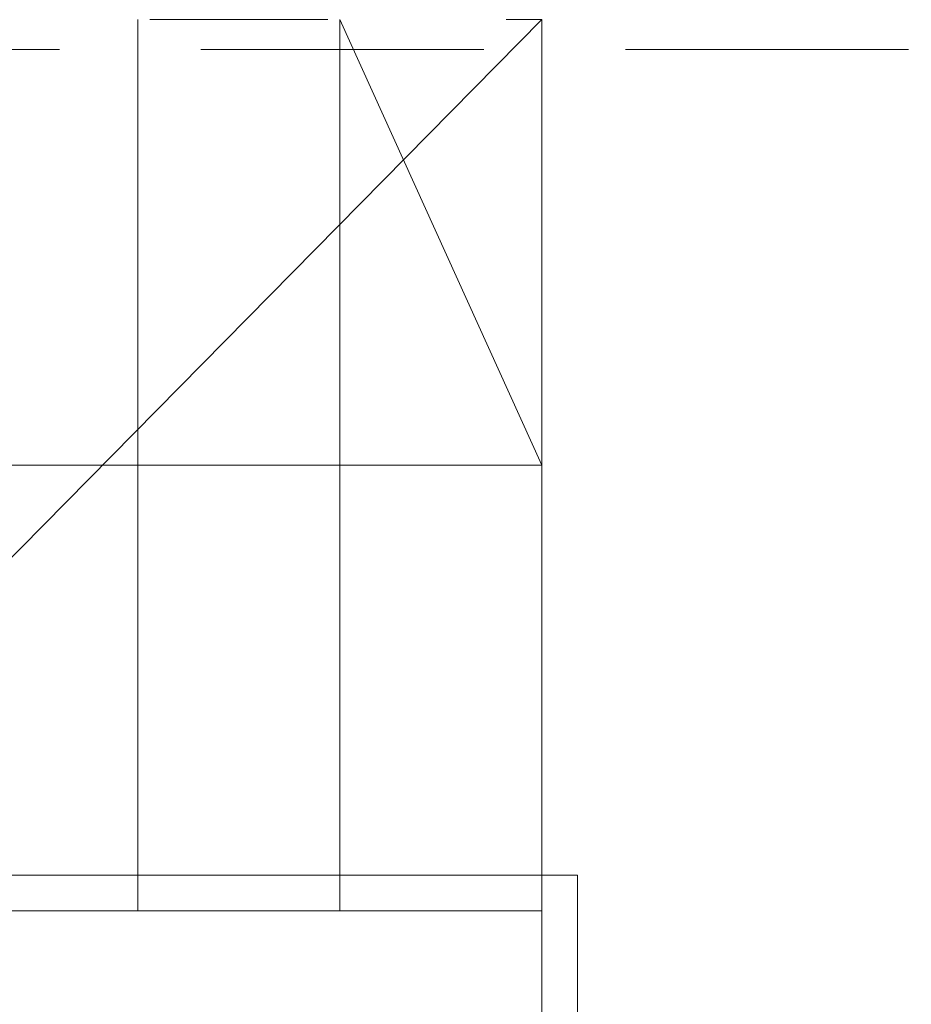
# Model space of a CAD drawing. Header units: centimetres. Extents: x -2424 to 1783, y 5 to 2907.
# Tile 24 of 94: x -829 to -679, y 1668 to 1833. Entities that reach past the tile are written whole.
import ezdxf

# ---------------------------------------------------------------- set-up
doc = ezdxf.new("R2010")
doc.units = ezdxf.units.CM
doc.linetypes.add('Dash', pattern=[60, 30, -30])
doc.linetypes.add('Hidden', pattern=[71.4375, 47.625, -23.8125])
for name, color, linetype, lineweight in [('A-AREA', 32, 'Continuous', 13), ('A-DETL', 90, 'Continuous', 9), ('A-DETL-THIN', 151, 'Continuous', 9), ('A-FLOR', 192, 'Continuous', 13), ('S-STRS', 31, 'Continuous', 13), ('S-STRS-MBND', 31, 'Continuous', 13)]:
    doc.layers.add(name, color=color, linetype=linetype, lineweight=lineweight)

msp = doc.modelspace()

# ---------------------------------------------------------------- linework, layer by layer
at = {"layer": 'A-AREA', "color": 251, "lineweight": 9}
msp.add_line((-1037.41, 1533.33), (-741.62, 1833.33), dxfattribs=at)
at = {"layer": 'A-DETL', "color": 251, "linetype": 'Hidden', "lineweight": 9}
msp.add_line((-1227.62, 1828.33), (-576.62, 1828.33), dxfattribs=at)
at = {"layer": 'A-DETL-THIN', "color": 251, "lineweight": 9}
for p, q in [((-775.62, 1833.33), (-741.62, 1758.33)), ((-1047.62, 1758.33), (-741.62, 1758.33)), ((-741.62, 1758.33), (-775.62, 1758.33)), ((-1053.62, 1689.33), (-735.62, 1689.33)), ((-735.62, 1689.33), (-735.62, 1527.33)), ((-1047.62, 1683.33), (-741.62, 1683.33)), ((-741.62, 1683.33), (-741.62, 1533.33))]:
    msp.add_line(p, q, dxfattribs=at)
at = {"layer": 'A-FLOR', "color": 251, "lineweight": 9}
msp.add_line((-741.62, 1833.33), (-741.62, 1533.33), dxfattribs=at)
at = {"layer": 'S-STRS', "color": 251, "lineweight": 9}
for p, q in [((-809.62, 1833.33), (-809.62, 1683.33)), ((-809.62, 1833.33), (-809.62, 1683.33)), ((-775.62, 1833.33), (-775.62, 1683.33)), ((-775.62, 1833.33), (-775.62, 1683.33)), ((-741.62, 1833.33), (-741.62, 1683.33)), ((-843.62, 1683.33), (-809.62, 1683.33)), ((-809.62, 1683.33), (-775.62, 1683.33)), ((-775.62, 1683.33), (-741.62, 1683.33))]:
    msp.add_line(p, q, dxfattribs=at)
at = {"layer": 'S-STRS-MBND', "color": 251, "linetype": 'Dash', "lineweight": 9}
for p, q in [((-1047.62, 1833.33), (-741.62, 1833.33)), ((-809.62, 1833.33), (-809.62, 1683.33)), ((-809.62, 1833.33), (-809.62, 1683.33)), ((-775.62, 1833.33), (-775.62, 1683.33)), ((-775.62, 1833.33), (-775.62, 1683.33)), ((-741.62, 1833.33), (-741.62, 1683.33)), ((-1047.62, 1683.33), (-741.62, 1683.33))]:
    msp.add_line(p, q, dxfattribs=at)

doc.saveas('drawing.dxf')
